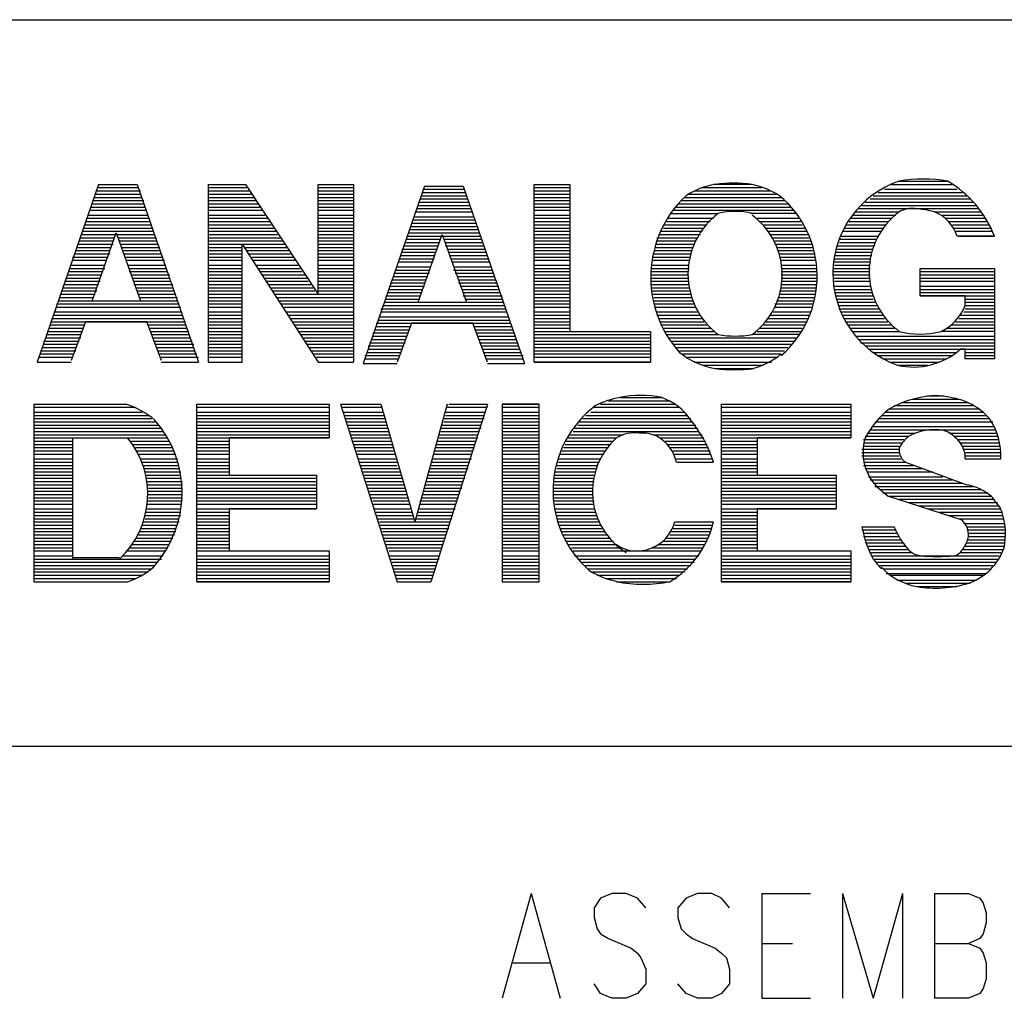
# Model space of a CAD drawing. Extents: x 11.9 to 28.1, y 10.8 to 21.2.
# Tile 12 of 17: x 25.931 to 26.541, y 11.443 to 12.049. Entities that reach past the tile are written whole.
import ezdxf

# ---------------------------------------------------------------- set-up
doc = ezdxf.new("R2010")
doc.units = 0
doc.header["$MEASUREMENT"] = 0
doc.layers.add('LAYNR1', color=2, linetype='Continuous')

msp = doc.modelspace()

# ---------------------------------------------------------------- linework, layer by layer
at = {"layer": 'LAYNR1'}
for points in [[(23.389, 12.049), (28.093, 12.049)], [(25.98, 11.947), (25.942, 11.837)], [(25.98, 11.947), (26.004, 11.947)], [(25.98, 11.945), (26.005, 11.945)], [(26.004, 11.947), (26.042, 11.837)], [(26.048, 11.947), (26.048, 11.837), (26.069, 11.837), (26.069, 11.91)], [(26.048, 11.947), (26.071, 11.947)], [(26.048, 11.945), (26.072, 11.945)], [(26.071, 11.947), (26.116, 11.879)], [(26.116, 11.947), (26.138, 11.947)], [(26.116, 11.879), (26.116, 11.947), (26.138, 11.947), (26.138, 11.837)], [(26.116, 11.945), (26.138, 11.945)], [(26.182, 11.946), (26.144, 11.836)], [(26.181, 11.944), (26.207, 11.944)], [(26.182, 11.946), (26.206, 11.946)], [(26.206, 11.946), (26.244, 11.836)], [(26.25, 11.947), (26.272, 11.947)], [(26.25, 11.945), (26.272, 11.945)], [(26.354, 11.945), (26.391, 11.945)], [(26.385, 11.947), (26.361, 11.947)], [(26.467, 11.944), (26.512, 11.944)], [(26.471, 11.947), (26.509, 11.947)], [(26.476, 11.949), (26.506, 11.949)], [(25.977, 11.939), (26.007, 11.939)], [(25.978, 11.941), (26.006, 11.941)], [(25.979, 11.943), (26.006, 11.943)], [(26.048, 11.943), (26.074, 11.943)], [(26.048, 11.941), (26.075, 11.941)], [(26.048, 11.939), (26.077, 11.939)], [(26.116, 11.943), (26.138, 11.943)], [(26.116, 11.941), (26.138, 11.941)], [(26.116, 11.939), (26.138, 11.939)], [(26.179, 11.938), (26.209, 11.938)], [(26.18, 11.94), (26.208, 11.94)], [(26.181, 11.942), (26.207, 11.942)], [(26.25, 11.943), (26.272, 11.943)], [(26.25, 11.941), (26.272, 11.941)], [(26.25, 11.939), (26.272, 11.939)], [(26.343, 11.939), (26.403, 11.939)], [(26.345, 11.941), (26.4, 11.941)], [(26.349, 11.943), (26.396, 11.943)], [(26.458, 11.938), (26.52, 11.938)], [(26.46, 11.94), (26.518, 11.94)], [(26.463, 11.942), (26.515, 11.942)], [(25.975, 11.933), (26.009, 11.933)], [(25.976, 11.935), (26.008, 11.935)], [(25.977, 11.937), (26.008, 11.937)], [(26.048, 11.937), (26.078, 11.937)], [(26.048, 11.935), (26.079, 11.935)], [(26.048, 11.933), (26.081, 11.933)], [(26.116, 11.937), (26.138, 11.937)], [(26.116, 11.935), (26.138, 11.935)], [(26.116, 11.933), (26.138, 11.933)], [(26.177, 11.932), (26.211, 11.932)], [(26.178, 11.934), (26.21, 11.934)], [(26.179, 11.936), (26.209, 11.936)], [(26.25, 11.937), (26.272, 11.937)], [(26.25, 11.935), (26.272, 11.935)], [(26.25, 11.933), (26.272, 11.933)], [(26.337, 11.933), (26.409, 11.933)], [(26.339, 11.935), (26.407, 11.935)], [(26.341, 11.937), (26.405, 11.937)], [(26.451, 11.932), (26.525, 11.932)], [(26.453, 11.934), (26.524, 11.934)], [(26.455, 11.936), (26.522, 11.936)], [(25.973, 11.926), (26.011, 11.926)], [(25.974, 11.928), (26.011, 11.928)], [(25.975, 11.931), (26.01, 11.931)], [(26.048, 11.931), (26.082, 11.931)], [(26.048, 11.928), (26.083, 11.928)], [(26.048, 11.926), (26.085, 11.926)], [(26.116, 11.931), (26.138, 11.931)], [(26.116, 11.928), (26.138, 11.928)], [(26.116, 11.926), (26.138, 11.926)], [(26.175, 11.925), (26.213, 11.925)], [(26.176, 11.93), (26.212, 11.93)], [(26.176, 11.927), (26.212, 11.927)], [(26.25, 11.931), (26.272, 11.931)], [(26.25, 11.928), (26.272, 11.928)], [(26.25, 11.926), (26.272, 11.926)], [(26.333, 11.926), (26.361, 11.926)], [(26.334, 11.929), (26.364, 11.929)], [(26.336, 11.931), (26.411, 11.931)], [(26.412, 11.929), (26.384, 11.929)], [(26.388, 11.926), (26.414, 11.926)], [(26.446, 11.926), (26.471, 11.926)], [(26.447, 11.928), (26.474, 11.928)], [(26.449, 11.93), (26.476, 11.93)], [(26.498, 11.93), (26.527, 11.93)], [(26.502, 11.928), (26.528, 11.928)], [(26.505, 11.926), (26.53, 11.926)], [(25.971, 11.92), (26.013, 11.92)], [(25.972, 11.924), (26.012, 11.924)], [(25.972, 11.922), (26.013, 11.922)], [(26.048, 11.924), (26.086, 11.924)], [(26.048, 11.922), (26.087, 11.922)], [(26.048, 11.92), (26.089, 11.92)], [(26.116, 11.924), (26.138, 11.924)], [(26.116, 11.922), (26.138, 11.922)], [(26.116, 11.92), (26.138, 11.92)], [(26.173, 11.921), (26.214, 11.921)], [(26.173, 11.919), (26.215, 11.919)], [(26.174, 11.923), (26.214, 11.923)], [(26.25, 11.924), (26.272, 11.924)], [(26.25, 11.922), (26.272, 11.922)], [(26.25, 11.92), (26.272, 11.92)], [(26.33, 11.922), (26.357, 11.922)], [(26.33, 11.92), (26.355, 11.92)], [(26.332, 11.924), (26.359, 11.924)], [(26.389, 11.924), (26.415, 11.924)], [(26.392, 11.922), (26.416, 11.922)], [(26.393, 11.92), (26.418, 11.92)], [(26.442, 11.92), (26.466, 11.92)], [(26.443, 11.922), (26.468, 11.922)], [(26.445, 11.924), (26.469, 11.924)], [(26.507, 11.924), (26.531, 11.924)], [(26.509, 11.922), (26.532, 11.922)], [(26.51, 11.92), (26.533, 11.92)], [(25.969, 11.914), (25.99, 11.914)], [(25.97, 11.918), (26.014, 11.918)], [(25.97, 11.916), (26.015, 11.916)], [(25.976, 11.875), (25.991, 11.917), (26.006, 11.875)], [(25.992, 11.914), (26.016, 11.914)], [(26.048, 11.918), (26.09, 11.918)], [(26.048, 11.916), (26.091, 11.916)], [(26.048, 11.914), (26.093, 11.914)], [(26.116, 11.918), (26.138, 11.918)], [(26.116, 11.916), (26.138, 11.916)], [(26.116, 11.914), (26.138, 11.914)], [(26.171, 11.915), (26.217, 11.915)], [(26.171, 11.913), (26.192, 11.913)], [(26.172, 11.917), (26.216, 11.917)], [(26.178, 11.874), (26.193, 11.916), (26.208, 11.874)], [(26.194, 11.913), (26.217, 11.913)], [(26.25, 11.918), (26.272, 11.918)], [(26.25, 11.916), (26.272, 11.916)], [(26.25, 11.914), (26.272, 11.914)], [(26.326, 11.914), (26.351, 11.914)], [(26.327, 11.916), (26.353, 11.916)], [(26.328, 11.918), (26.354, 11.918)], [(26.395, 11.918), (26.419, 11.918)], [(26.396, 11.916), (26.42, 11.916)], [(26.397, 11.914), (26.42, 11.914)], [(26.439, 11.913), (26.462, 11.913)], [(26.44, 11.915), (26.463, 11.915)], [(26.441, 11.918), (26.465, 11.918)], [(26.511, 11.918), (26.534, 11.918)], [(26.513, 11.915), (26.535, 11.915)], [(25.967, 11.91), (25.989, 11.91)], [(25.967, 11.908), (25.988, 11.908)], [(25.968, 11.912), (25.989, 11.912)], [(25.993, 11.912), (26.016, 11.912)], [(25.994, 11.91), (26.017, 11.91)], [(25.994, 11.908), (26.018, 11.908)], [(26.048, 11.912), (26.094, 11.912)], [(26.048, 11.91), (26.096, 11.91)], [(26.048, 11.908), (26.069, 11.908)], [(26.069, 11.91), (26.116, 11.837)], [(26.071, 11.908), (26.097, 11.908)], [(26.116, 11.912), (26.138, 11.912)], [(26.116, 11.91), (26.138, 11.91)], [(26.116, 11.908), (26.138, 11.908)], [(26.168, 11.907), (26.19, 11.907)], [(26.169, 11.909), (26.19, 11.909)], [(26.17, 11.911), (26.191, 11.911)], [(26.195, 11.911), (26.218, 11.911)], [(26.195, 11.909), (26.219, 11.909)], [(26.196, 11.907), (26.219, 11.907)], [(26.25, 11.912), (26.272, 11.912)], [(26.25, 11.91), (26.272, 11.91)], [(26.25, 11.908), (26.272, 11.908)], [(26.325, 11.91), (26.349, 11.91)], [(26.325, 11.908), (26.348, 11.908)], [(26.326, 11.912), (26.35, 11.912)], [(26.399, 11.912), (26.421, 11.912)], [(26.399, 11.91), (26.422, 11.91)], [(26.4, 11.908), (26.423, 11.908)], [(26.437, 11.907), (26.46, 11.907)], [(26.438, 11.909), (26.46, 11.909)], [(26.439, 11.911), (26.461, 11.911)], [(25.964, 11.902), (25.986, 11.902)], [(25.965, 11.904), (25.987, 11.904)], [(25.966, 11.906), (25.987, 11.906)], [(25.995, 11.906), (26.018, 11.906)], [(25.996, 11.904), (26.019, 11.904)], [(25.997, 11.902), (26.02, 11.902)], [(26.048, 11.906), (26.069, 11.906)], [(26.048, 11.904), (26.069, 11.904)], [(26.048, 11.902), (26.069, 11.902)], [(26.072, 11.906), (26.098, 11.906)], [(26.073, 11.904), (26.099, 11.904)], [(26.075, 11.902), (26.101, 11.902)], [(26.116, 11.906), (26.138, 11.906)], [(26.116, 11.904), (26.138, 11.904)], [(26.116, 11.902), (26.138, 11.902)], [(26.166, 11.901), (26.188, 11.901)], [(26.167, 11.903), (26.188, 11.903)], [(26.168, 11.905), (26.189, 11.905)], [(26.197, 11.905), (26.22, 11.905)], [(26.198, 11.903), (26.221, 11.903)], [(26.198, 11.901), (26.222, 11.901)], [(26.25, 11.906), (26.272, 11.906)], [(26.25, 11.904), (26.272, 11.904)], [(26.25, 11.902), (26.272, 11.902)], [(26.323, 11.902), (26.346, 11.902)], [(26.324, 11.906), (26.348, 11.906)], [(26.324, 11.904), (26.347, 11.904)], [(26.401, 11.906), (26.423, 11.906)], [(26.402, 11.904), (26.424, 11.904)], [(26.402, 11.902), (26.424, 11.902)], [(26.436, 11.903), (26.459, 11.903)], [(26.436, 11.901), (26.458, 11.901)], [(26.437, 11.905), (26.459, 11.905)], [(25.962, 11.895), (25.984, 11.895)], [(25.963, 11.897), (25.984, 11.897)], [(25.964, 11.9), (25.985, 11.9)], [(25.997, 11.9), (26.021, 11.9)], [(25.998, 11.897), (26.021, 11.897)], [(25.999, 11.895), (26.022, 11.895)], [(26.048, 11.9), (26.069, 11.9)], [(26.048, 11.897), (26.069, 11.897)], [(26.048, 11.895), (26.069, 11.895)], [(26.076, 11.9), (26.102, 11.9)], [(26.077, 11.897), (26.104, 11.897)], [(26.079, 11.895), (26.105, 11.895)], [(26.116, 11.9), (26.138, 11.9)], [(26.116, 11.897), (26.138, 11.897)], [(26.116, 11.895), (26.138, 11.895)], [(26.165, 11.896), (26.186, 11.896)], [(26.166, 11.899), (26.187, 11.899)], [(26.199, 11.899), (26.222, 11.899)], [(26.2, 11.896), (26.223, 11.896)], [(26.25, 11.9), (26.272, 11.9)], [(26.25, 11.897), (26.272, 11.897)], [(26.25, 11.895), (26.272, 11.895)], [(26.323, 11.9), (26.346, 11.9)], [(26.323, 11.897), (26.346, 11.897)], [(26.323, 11.895), (26.346, 11.895)], [(26.403, 11.9), (26.424, 11.9)], [(26.403, 11.897), (26.424, 11.897)], [(26.403, 11.895), (26.425, 11.895)], [(26.435, 11.895), (26.458, 11.895)], [(26.436, 11.899), (26.458, 11.899)], [(26.436, 11.897), (26.458, 11.897)], [(26.489, 11.895), (26.535, 11.895)], [(25.96, 11.889), (25.981, 11.889)], [(25.961, 11.891), (25.982, 11.891)], [(25.962, 11.893), (25.983, 11.893)], [(25.999, 11.893), (26.023, 11.893)], [(26, 11.891), (26.024, 11.891)], [(26.001, 11.889), (26.024, 11.889)], [(26.048, 11.893), (26.069, 11.893)], [(26.048, 11.891), (26.069, 11.891)], [(26.048, 11.889), (26.069, 11.889)], [(26.08, 11.893), (26.106, 11.893)], [(26.081, 11.891), (26.108, 11.891)], [(26.083, 11.889), (26.109, 11.889)], [(26.116, 11.893), (26.138, 11.893)], [(26.116, 11.891), (26.138, 11.891)], [(26.116, 11.889), (26.138, 11.889)], [(26.163, 11.892), (26.185, 11.892)], [(26.163, 11.89), (26.184, 11.89)], [(26.164, 11.894), (26.185, 11.894)], [(26.2, 11.894), (26.224, 11.894)], [(26.201, 11.892), (26.225, 11.892)], [(26.202, 11.89), (26.225, 11.89)], [(26.25, 11.893), (26.272, 11.893)], [(26.25, 11.891), (26.272, 11.891)], [(26.25, 11.889), (26.272, 11.889)], [(26.322, 11.893), (26.345, 11.893)], [(26.322, 11.891), (26.345, 11.891)], [(26.322, 11.889), (26.345, 11.889)], [(26.403, 11.893), (26.425, 11.893)], [(26.403, 11.891), (26.425, 11.891)], [(26.403, 11.889), (26.425, 11.889)], [(26.435, 11.893), (26.457, 11.893)], [(26.435, 11.891), (26.458, 11.891)], [(26.435, 11.889), (26.458, 11.889)], [(26.489, 11.893), (26.535, 11.893)], [(26.489, 11.891), (26.535, 11.891)], [(26.489, 11.889), (26.535, 11.889)], [(25.958, 11.883), (25.979, 11.883)], [(25.959, 11.887), (25.981, 11.887)], [(25.959, 11.885), (25.98, 11.885)], [(26.002, 11.887), (26.025, 11.887)], [(26.002, 11.885), (26.026, 11.885)], [(26.003, 11.883), (26.026, 11.883)], [(26.048, 11.887), (26.069, 11.887)], [(26.048, 11.885), (26.069, 11.885)], [(26.048, 11.883), (26.069, 11.883)], [(26.084, 11.887), (26.11, 11.887)], [(26.085, 11.885), (26.112, 11.885)], [(26.087, 11.883), (26.113, 11.883)], [(26.116, 11.887), (26.138, 11.887)], [(26.116, 11.885), (26.138, 11.885)], [(26.116, 11.883), (26.138, 11.883)], [(26.16, 11.884), (26.182, 11.884)], [(26.161, 11.886), (26.182, 11.886)], [(26.162, 11.888), (26.183, 11.888)], [(26.203, 11.888), (26.226, 11.888)], [(26.203, 11.886), (26.227, 11.886)], [(26.204, 11.884), (26.228, 11.884)], [(26.25, 11.887), (26.272, 11.887)], [(26.25, 11.885), (26.272, 11.885)], [(26.25, 11.883), (26.272, 11.883)], [(26.322, 11.887), (26.346, 11.887)], [(26.322, 11.885), (26.346, 11.885)], [(26.323, 11.883), (26.346, 11.883)], [(26.403, 11.887), (26.425, 11.887)], [(26.403, 11.885), (26.425, 11.885)], [(26.403, 11.883), (26.425, 11.883)], [(26.436, 11.887), (26.458, 11.887)], [(26.436, 11.884), (26.458, 11.884)], [(26.489, 11.887), (26.535, 11.887)], [(26.489, 11.884), (26.535, 11.884)], [(25.956, 11.877), (25.977, 11.877)], [(25.957, 11.881), (25.979, 11.881)], [(25.957, 11.879), (25.978, 11.879)], [(26.004, 11.881), (26.027, 11.881)], [(26.005, 11.879), (26.028, 11.879)], [(26.005, 11.877), (26.029, 11.877)], [(26.048, 11.881), (26.069, 11.881)], [(26.048, 11.879), (26.069, 11.879)], [(26.048, 11.877), (26.069, 11.877)], [(26.088, 11.881), (26.114, 11.881)], [(26.089, 11.879), (26.138, 11.879)], [(26.091, 11.877), (26.138, 11.877)], [(26.116, 11.881), (26.138, 11.881)], [(26.158, 11.878), (26.179, 11.878)], [(26.159, 11.88), (26.18, 11.88)], [(26.16, 11.882), (26.181, 11.882)], [(26.205, 11.882), (26.228, 11.882)], [(26.206, 11.88), (26.229, 11.88)], [(26.206, 11.878), (26.23, 11.878)], [(26.25, 11.881), (26.272, 11.881)], [(26.25, 11.879), (26.272, 11.879)], [(26.25, 11.877), (26.272, 11.877)], [(26.323, 11.881), (26.346, 11.881)], [(26.323, 11.879), (26.347, 11.879)], [(26.324, 11.877), (26.348, 11.877)], [(26.401, 11.877), (26.424, 11.877)], [(26.402, 11.881), (26.424, 11.881)], [(26.402, 11.879), (26.424, 11.879)], [(26.436, 11.882), (26.459, 11.882)], [(26.436, 11.88), (26.459, 11.88)], [(26.437, 11.878), (26.46, 11.878)], [(26.489, 11.882), (26.535, 11.882)], [(26.489, 11.88), (26.535, 11.88)], [(26.489, 11.878), (26.535, 11.878)], [(25.954, 11.873), (26.03, 11.873)], [(25.954, 11.871), (26.031, 11.871)], [(25.955, 11.875), (26.029, 11.875)], [(25.976, 11.875), (26.006, 11.875)], [(26.048, 11.875), (26.069, 11.875)], [(26.048, 11.873), (26.069, 11.873)], [(26.048, 11.871), (26.069, 11.871)], [(26.092, 11.875), (26.138, 11.875)], [(26.093, 11.873), (26.138, 11.873)], [(26.095, 11.871), (26.138, 11.871)], [(26.156, 11.872), (26.232, 11.872)], [(26.157, 11.874), (26.231, 11.874)], [(26.158, 11.876), (26.179, 11.876)], [(26.178, 11.874), (26.208, 11.874)], [(26.207, 11.876), (26.23, 11.876)], [(26.25, 11.875), (26.272, 11.875)], [(26.25, 11.873), (26.272, 11.873)], [(26.25, 11.871), (26.272, 11.871)], [(26.324, 11.875), (26.348, 11.875)], [(26.324, 11.873), (26.349, 11.873)], [(26.325, 11.871), (26.35, 11.871)], [(26.399, 11.873), (26.423, 11.873)], [(26.399, 11.871), (26.422, 11.871)], [(26.4, 11.875), (26.423, 11.875)], [(26.437, 11.876), (26.46, 11.876)], [(26.438, 11.874), (26.461, 11.874)], [(26.439, 11.872), (26.462, 11.872)], [(26.517, 11.876), (26.535, 11.876)], [(26.517, 11.874), (26.535, 11.874)], [(26.517, 11.872), (26.535, 11.872)], [(25.951, 11.864), (26.033, 11.864)], [(25.952, 11.866), (26.032, 11.866)], [(25.953, 11.868), (26.031, 11.868)], [(26.048, 11.868), (26.069, 11.868)], [(26.048, 11.866), (26.069, 11.866)], [(26.048, 11.864), (26.069, 11.864)], [(26.096, 11.868), (26.138, 11.868)], [(26.097, 11.866), (26.138, 11.866)], [(26.099, 11.864), (26.138, 11.864)], [(26.154, 11.865), (26.234, 11.865)], [(26.155, 11.87), (26.232, 11.87)], [(26.155, 11.868), (26.233, 11.868)], [(26.25, 11.868), (26.272, 11.868)], [(26.25, 11.866), (26.272, 11.866)], [(26.25, 11.864), (26.272, 11.864)], [(26.326, 11.868), (26.351, 11.868)], [(26.326, 11.866), (26.353, 11.866)], [(26.327, 11.864), (26.354, 11.864)], [(26.395, 11.864), (26.42, 11.864)], [(26.396, 11.866), (26.42, 11.866)], [(26.398, 11.868), (26.421, 11.868)], [(26.439, 11.87), (26.463, 11.87)], [(26.44, 11.868), (26.465, 11.868)], [(26.441, 11.866), (26.466, 11.866)], [(26.442, 11.864), (26.467, 11.864)], [(26.513, 11.864), (26.535, 11.864)], [(26.514, 11.866), (26.535, 11.866)], [(26.516, 11.868), (26.535, 11.868)], [(26.517, 11.87), (26.535, 11.87)], [(25.949, 11.858), (25.971, 11.858)], [(25.95, 11.86), (25.971, 11.86)], [(25.951, 11.862), (26.034, 11.862)], [(26.019, 11.838), (26.01, 11.862), (25.972, 11.862), (25.963, 11.838)], [(26.011, 11.86), (26.034, 11.86)], [(26.012, 11.858), (26.035, 11.858)], [(26.048, 11.862), (26.069, 11.862)], [(26.048, 11.86), (26.069, 11.86)], [(26.048, 11.858), (26.069, 11.858)], [(26.1, 11.862), (26.138, 11.862)], [(26.101, 11.86), (26.138, 11.86)], [(26.103, 11.858), (26.138, 11.858)], [(26.152, 11.861), (26.235, 11.861)], [(26.152, 11.859), (26.173, 11.859)], [(26.153, 11.863), (26.235, 11.863)], [(26.221, 11.837), (26.212, 11.861), (26.174, 11.861), (26.165, 11.837)], [(26.213, 11.859), (26.236, 11.859)], [(26.25, 11.862), (26.272, 11.862)], [(26.25, 11.86), (26.272, 11.86)], [(26.25, 11.858), (26.272, 11.858)], [(26.328, 11.862), (26.355, 11.862)], [(26.329, 11.86), (26.357, 11.86)], [(26.33, 11.858), (26.359, 11.858)], [(26.39, 11.858), (26.416, 11.858)], [(26.392, 11.86), (26.418, 11.86)], [(26.393, 11.862), (26.419, 11.862)], [(26.443, 11.862), (26.469, 11.862)], [(26.444, 11.86), (26.471, 11.86)], [(26.446, 11.858), (26.473, 11.858)], [(26.506, 11.858), (26.535, 11.858)], [(26.508, 11.86), (26.535, 11.86)], [(26.511, 11.862), (26.535, 11.862)], [(25.947, 11.852), (25.969, 11.852)], [(25.948, 11.854), (25.969, 11.854)], [(25.949, 11.856), (25.97, 11.856)], [(26.012, 11.856), (26.036, 11.856)], [(26.013, 11.854), (26.036, 11.854)], [(26.014, 11.852), (26.037, 11.852)], [(26.048, 11.856), (26.069, 11.856)], [(26.048, 11.854), (26.069, 11.854)], [(26.048, 11.852), (26.069, 11.852)], [(26.104, 11.856), (26.138, 11.856)], [(26.105, 11.854), (26.138, 11.854)], [(26.107, 11.852), (26.138, 11.852)], [(26.15, 11.855), (26.172, 11.855)], [(26.15, 11.853), (26.171, 11.853)], [(26.151, 11.857), (26.172, 11.857)], [(26.213, 11.857), (26.237, 11.857)], [(26.214, 11.855), (26.238, 11.855)], [(26.215, 11.853), (26.238, 11.853)], [(26.25, 11.856), (26.322, 11.856)], [(26.25, 11.854), (26.322, 11.854)], [(26.25, 11.852), (26.322, 11.852)], [(26.331, 11.856), (26.361, 11.856)], [(26.332, 11.854), (26.364, 11.854)], [(26.333, 11.852), (26.412, 11.852)], [(26.414, 11.854), (26.385, 11.854)], [(26.388, 11.856), (26.415, 11.856)], [(26.447, 11.856), (26.476, 11.856)], [(26.449, 11.853), (26.535, 11.853)], [(26.535, 11.856), (26.502, 11.856)], [(25.945, 11.846), (25.966, 11.846)], [(25.946, 11.85), (25.968, 11.85)], [(25.946, 11.848), (25.967, 11.848)], [(26.014, 11.85), (26.038, 11.85)], [(26.015, 11.848), (26.039, 11.848)], [(26.016, 11.846), (26.039, 11.846)], [(26.048, 11.85), (26.069, 11.85)], [(26.048, 11.848), (26.069, 11.848)], [(26.048, 11.846), (26.069, 11.846)], [(26.108, 11.85), (26.138, 11.85)], [(26.109, 11.848), (26.138, 11.848)], [(26.111, 11.846), (26.138, 11.846)], [(26.147, 11.847), (26.169, 11.847)], [(26.148, 11.849), (26.17, 11.849)], [(26.149, 11.851), (26.17, 11.851)], [(26.216, 11.851), (26.239, 11.851)], [(26.216, 11.849), (26.24, 11.849)], [(26.217, 11.847), (26.24, 11.847)], [(26.25, 11.85), (26.322, 11.85)], [(26.25, 11.848), (26.322, 11.848)], [(26.25, 11.846), (26.322, 11.846)], [(26.335, 11.85), (26.411, 11.85)], [(26.336, 11.848), (26.409, 11.848)], [(26.338, 11.846), (26.407, 11.846)], [(26.451, 11.851), (26.535, 11.851)], [(26.452, 11.849), (26.535, 11.849)], [(26.455, 11.847), (26.535, 11.847)], [(25.943, 11.84), (25.964, 11.84)], [(25.944, 11.844), (25.966, 11.844)], [(25.944, 11.842), (25.965, 11.842)], [(26.017, 11.844), (26.04, 11.844)], [(26.018, 11.842), (26.041, 11.842)], [(26.018, 11.84), (26.042, 11.84)], [(26.048, 11.844), (26.069, 11.844)], [(26.048, 11.842), (26.069, 11.842)], [(26.048, 11.84), (26.069, 11.84)], [(26.112, 11.844), (26.138, 11.844)], [(26.113, 11.842), (26.138, 11.842)], [(26.115, 11.84), (26.138, 11.84)], [(26.145, 11.841), (26.167, 11.841)], [(26.146, 11.843), (26.167, 11.843)], [(26.147, 11.845), (26.168, 11.845)], [(26.218, 11.845), (26.241, 11.845)], [(26.219, 11.843), (26.242, 11.843)], [(26.219, 11.841), (26.243, 11.841)], [(26.25, 11.844), (26.322, 11.844)], [(26.25, 11.842), (26.322, 11.842)], [(26.25, 11.84), (26.322, 11.84)], [(26.34, 11.844), (26.405, 11.844)], [(26.342, 11.842), (26.403, 11.842)], [(26.345, 11.84), (26.4, 11.84)], [(26.457, 11.845), (26.535, 11.845)], [(26.46, 11.843), (26.512, 11.843)], [(26.463, 11.841), (26.509, 11.841)], [(26.517, 11.843), (26.535, 11.843)], [(26.517, 11.841), (26.535, 11.841)], [(25.942, 11.837), (25.963, 11.837)], [(26.019, 11.837), (26.042, 11.837)], [(26.048, 11.837), (26.069, 11.837)], [(26.116, 11.837), (26.138, 11.837)], [(26.144, 11.836), (26.165, 11.836)], [(26.145, 11.839), (26.166, 11.839)], [(26.22, 11.839), (26.243, 11.839)], [(26.221, 11.836), (26.244, 11.836)], [(26.25, 11.837), (26.322, 11.837)], [(26.349, 11.837), (26.397, 11.837)], [(26.354, 11.835), (26.392, 11.835)], [(26.466, 11.839), (26.505, 11.839)], [(26.47, 11.837), (26.501, 11.837)], [(26.475, 11.835), (26.494, 11.835)], [(26.362, 11.833), (26.385, 11.833)], [(26.493, 11.816), (26.504, 11.816)], [(25.94, 11.811), (25.997, 11.811)], [(25.94, 11.811), (25.94, 11.701)], [(26.041, 11.811), (26.123, 11.811)], [(26.041, 11.811), (26.123, 11.811), (26.123, 11.79), (26.061, 11.79), (26.061, 11.767), (26.115, 11.767), (26.115, 11.746)], [(26.061, 11.746), (26.061, 11.72), (26.123, 11.72), (26.123, 11.701), (26.041, 11.701), (26.041, 11.811)], [(26.13, 11.811), (26.155, 11.811)], [(26.13, 11.811), (26.165, 11.701)], [(26.155, 11.811), (26.176, 11.738)], [(26.196, 11.811), (26.176, 11.738)], [(26.221, 11.811), (26.186, 11.701)], [(26.197, 11.811), (26.221, 11.811)], [(26.23, 11.811), (26.253, 11.811)], [(26.291, 11.811), (26.337, 11.811)], [(26.296, 11.813), (26.334, 11.813)], [(26.303, 11.815), (26.329, 11.815)], [(26.366, 11.811), (26.446, 11.811)], [(26.366, 11.811), (26.446, 11.811), (26.446, 11.79), (26.388, 11.79), (26.388, 11.767), (26.437, 11.767), (26.437, 11.746)], [(26.388, 11.746), (26.388, 11.72), (26.446, 11.72), (26.446, 11.701), (26.366, 11.701), (26.366, 11.811)], [(26.473, 11.81), (26.522, 11.81)], [(26.478, 11.812), (26.519, 11.812)], [(26.484, 11.814), (26.513, 11.814)], [(25.94, 11.809), (26.003, 11.809)], [(25.94, 11.806), (26.007, 11.806)], [(25.94, 11.804), (26.011, 11.804)], [(26.041, 11.809), (26.123, 11.809)], [(26.041, 11.806), (26.123, 11.806)], [(26.041, 11.804), (26.123, 11.804)], [(26.131, 11.809), (26.156, 11.809)], [(26.132, 11.806), (26.156, 11.806)], [(26.132, 11.804), (26.157, 11.804)], [(26.195, 11.806), (26.22, 11.806)], [(26.195, 11.804), (26.219, 11.804)], [(26.196, 11.809), (26.221, 11.809)], [(26.23, 11.809), (26.253, 11.809)], [(26.23, 11.806), (26.253, 11.806)], [(26.23, 11.804), (26.253, 11.804)], [(26.282, 11.804), (26.345, 11.804)], [(26.285, 11.806), (26.343, 11.806)], [(26.287, 11.809), (26.34, 11.809)], [(26.366, 11.809), (26.446, 11.809)], [(26.366, 11.806), (26.446, 11.806)], [(26.366, 11.804), (26.446, 11.804)], [(26.465, 11.804), (26.53, 11.804)], [(26.467, 11.806), (26.528, 11.806)], [(26.47, 11.808), (26.526, 11.808)], [(25.94, 11.802), (26.013, 11.802)], [(25.94, 11.8), (26.016, 11.8)], [(25.94, 11.798), (26.017, 11.798)], [(26.041, 11.802), (26.123, 11.802)], [(26.041, 11.8), (26.123, 11.8)], [(26.041, 11.798), (26.123, 11.798)], [(26.133, 11.802), (26.157, 11.802)], [(26.134, 11.8), (26.158, 11.8)], [(26.134, 11.798), (26.159, 11.798)], [(26.193, 11.798), (26.217, 11.798)], [(26.194, 11.802), (26.219, 11.802)], [(26.194, 11.8), (26.218, 11.8)], [(26.23, 11.802), (26.253, 11.802)], [(26.23, 11.8), (26.253, 11.8)], [(26.23, 11.798), (26.253, 11.798)], [(26.277, 11.798), (26.35, 11.798)], [(26.278, 11.8), (26.348, 11.8)], [(26.28, 11.802), (26.347, 11.802)], [(26.366, 11.802), (26.446, 11.802)], [(26.366, 11.8), (26.446, 11.8)], [(26.366, 11.798), (26.446, 11.798)], [(26.459, 11.797), (26.535, 11.797)], [(26.461, 11.8), (26.534, 11.8)], [(26.463, 11.802), (26.532, 11.802)], [(25.94, 11.796), (26.019, 11.796)], [(25.94, 11.794), (26.02, 11.794)], [(25.94, 11.792), (26.022, 11.792)], [(26.041, 11.796), (26.123, 11.796)], [(26.041, 11.794), (26.123, 11.794)], [(26.041, 11.792), (26.123, 11.792)], [(26.135, 11.796), (26.159, 11.796)], [(26.136, 11.794), (26.16, 11.794)], [(26.136, 11.792), (26.16, 11.792)], [(26.191, 11.792), (26.215, 11.792)], [(26.192, 11.796), (26.217, 11.796)], [(26.192, 11.794), (26.216, 11.794)], [(26.23, 11.796), (26.253, 11.796)], [(26.23, 11.794), (26.253, 11.794)], [(26.23, 11.792), (26.253, 11.792)], [(26.272, 11.792), (26.305, 11.792)], [(26.274, 11.794), (26.317, 11.794)], [(26.275, 11.796), (26.319, 11.796)], [(26.316, 11.794), (26.352, 11.794)], [(26.319, 11.796), (26.351, 11.796)], [(26.324, 11.792), (26.354, 11.792)], [(26.366, 11.796), (26.446, 11.796)], [(26.366, 11.794), (26.446, 11.794)], [(26.366, 11.792), (26.446, 11.792)], [(26.455, 11.791), (26.482, 11.791)], [(26.457, 11.793), (26.486, 11.793)], [(26.458, 11.795), (26.536, 11.795)], [(26.507, 11.793), (26.536, 11.793)], [(26.51, 11.791), (26.537, 11.791)], [(25.94, 11.79), (26.023, 11.79)], [(25.94, 11.788), (25.964, 11.788)], [(25.94, 11.786), (25.964, 11.786)], [(25.964, 11.79), (25.964, 11.715)], [(25.964, 11.79), (25.998, 11.79)], [(26, 11.788), (26.024, 11.788)], [(26.001, 11.786), (26.025, 11.786)], [(26.041, 11.79), (26.123, 11.79)], [(26.041, 11.788), (26.061, 11.788)], [(26.041, 11.786), (26.061, 11.786)], [(26.137, 11.79), (26.161, 11.79)], [(26.138, 11.788), (26.162, 11.788)], [(26.138, 11.786), (26.162, 11.786)], [(26.189, 11.786), (26.213, 11.786)], [(26.19, 11.788), (26.214, 11.788)], [(26.191, 11.79), (26.215, 11.79)], [(26.23, 11.79), (26.253, 11.79)], [(26.23, 11.788), (26.253, 11.788)], [(26.23, 11.786), (26.253, 11.786)], [(26.269, 11.786), (26.297, 11.786)], [(26.27, 11.788), (26.299, 11.788)], [(26.271, 11.79), (26.301, 11.79)], [(26.328, 11.79), (26.355, 11.79)], [(26.331, 11.788), (26.356, 11.788)], [(26.333, 11.786), (26.357, 11.786)], [(26.366, 11.79), (26.446, 11.79)], [(26.366, 11.788), (26.388, 11.788)], [(26.366, 11.786), (26.388, 11.786)], [(26.454, 11.789), (26.479, 11.789)], [(26.454, 11.787), (26.478, 11.787)], [(26.454, 11.785), (26.476, 11.785)], [(26.512, 11.789), (26.538, 11.789)], [(26.514, 11.787), (26.538, 11.787)], [(26.515, 11.785), (26.538, 11.785)], [(25.94, 11.784), (25.964, 11.784)], [(25.94, 11.782), (25.964, 11.782)], [(25.94, 11.78), (25.964, 11.78)], [(26.003, 11.784), (26.026, 11.784)], [(26.004, 11.782), (26.027, 11.782)], [(26.005, 11.78), (26.028, 11.78)], [(26.041, 11.784), (26.061, 11.784)], [(26.041, 11.782), (26.061, 11.782)], [(26.041, 11.78), (26.061, 11.78)], [(26.139, 11.784), (26.163, 11.784)], [(26.14, 11.782), (26.163, 11.782)], [(26.14, 11.78), (26.164, 11.78)], [(26.188, 11.782), (26.212, 11.782)], [(26.188, 11.78), (26.211, 11.78)], [(26.189, 11.784), (26.213, 11.784)], [(26.23, 11.784), (26.253, 11.784)], [(26.23, 11.782), (26.253, 11.782)], [(26.23, 11.78), (26.253, 11.78)], [(26.266, 11.78), (26.293, 11.78)], [(26.267, 11.782), (26.294, 11.782)], [(26.268, 11.784), (26.296, 11.784)], [(26.334, 11.784), (26.358, 11.784)], [(26.336, 11.782), (26.359, 11.782)], [(26.337, 11.78), (26.359, 11.78)], [(26.366, 11.784), (26.388, 11.784)], [(26.366, 11.782), (26.388, 11.782)], [(26.366, 11.78), (26.388, 11.78)], [(26.453, 11.783), (26.476, 11.783)], [(26.453, 11.781), (26.476, 11.781)], [(26.453, 11.779), (26.476, 11.779)], [(26.516, 11.783), (26.539, 11.783)], [(26.517, 11.781), (26.539, 11.781)], [(26.517, 11.779), (26.539, 11.779)], [(25.94, 11.777), (25.964, 11.777)], [(25.94, 11.775), (25.964, 11.775)], [(25.94, 11.773), (25.964, 11.773)], [(26.006, 11.777), (26.029, 11.777)], [(26.007, 11.775), (26.029, 11.775)], [(26.008, 11.773), (26.03, 11.773)], [(26.041, 11.777), (26.061, 11.777)], [(26.041, 11.775), (26.061, 11.775)], [(26.041, 11.773), (26.061, 11.773)], [(26.141, 11.777), (26.165, 11.777)], [(26.142, 11.775), (26.165, 11.775)], [(26.142, 11.773), (26.165, 11.773)], [(26.186, 11.775), (26.21, 11.775)], [(26.186, 11.773), (26.209, 11.773)], [(26.187, 11.777), (26.211, 11.777)], [(26.23, 11.777), (26.253, 11.777)], [(26.23, 11.775), (26.253, 11.775)], [(26.23, 11.773), (26.253, 11.773)], [(26.264, 11.773), (26.289, 11.773)], [(26.265, 11.777), (26.291, 11.777)], [(26.265, 11.775), (26.29, 11.775)], [(26.338, 11.777), (26.36, 11.777)], [(26.338, 11.775), (26.361, 11.775)], [(26.366, 11.777), (26.388, 11.777)], [(26.366, 11.775), (26.388, 11.775)], [(26.366, 11.773), (26.388, 11.773)], [(26.454, 11.777), (26.477, 11.777)], [(26.454, 11.775), (26.48, 11.775)], [(26.454, 11.773), (26.485, 11.773)], [(26.48, 11.775), (26.518, 11.761)], [(26.517, 11.777), (26.539, 11.777)], [(25.94, 11.771), (25.964, 11.771)], [(25.94, 11.769), (25.964, 11.769)], [(25.94, 11.767), (25.964, 11.767)], [(26.008, 11.771), (26.03, 11.771)], [(26.009, 11.769), (26.031, 11.769)], [(26.009, 11.767), (26.031, 11.767)], [(26.041, 11.771), (26.061, 11.771)], [(26.041, 11.769), (26.061, 11.769)], [(26.041, 11.767), (26.115, 11.767)], [(26.143, 11.771), (26.166, 11.771)], [(26.144, 11.769), (26.167, 11.769)], [(26.144, 11.767), (26.168, 11.767)], [(26.184, 11.767), (26.207, 11.767)], [(26.185, 11.771), (26.209, 11.771)], [(26.185, 11.769), (26.208, 11.769)], [(26.23, 11.771), (26.253, 11.771)], [(26.23, 11.769), (26.253, 11.769)], [(26.23, 11.767), (26.253, 11.767)], [(26.263, 11.769), (26.288, 11.769)], [(26.263, 11.767), (26.287, 11.767)], [(26.264, 11.771), (26.289, 11.771)], [(26.366, 11.771), (26.388, 11.771)], [(26.366, 11.769), (26.388, 11.769)], [(26.366, 11.767), (26.437, 11.767)], [(26.455, 11.771), (26.491, 11.771)], [(26.456, 11.769), (26.497, 11.769)], [(25.94, 11.765), (25.964, 11.765)], [(25.94, 11.763), (25.964, 11.763)], [(25.94, 11.761), (25.964, 11.761)], [(26.01, 11.765), (26.031, 11.765)], [(26.01, 11.763), (26.032, 11.763)], [(26.01, 11.761), (26.032, 11.761)], [(26.041, 11.765), (26.115, 11.765)], [(26.041, 11.763), (26.115, 11.763)], [(26.041, 11.761), (26.115, 11.761)], [(26.145, 11.765), (26.168, 11.765)], [(26.146, 11.763), (26.169, 11.763)], [(26.146, 11.761), (26.169, 11.761)], [(26.182, 11.761), (26.205, 11.761)], [(26.183, 11.763), (26.206, 11.763)], [(26.184, 11.765), (26.207, 11.765)], [(26.23, 11.765), (26.253, 11.765)], [(26.23, 11.763), (26.253, 11.763)], [(26.23, 11.761), (26.253, 11.761)], [(26.262, 11.765), (26.287, 11.765)], [(26.262, 11.763), (26.287, 11.763)], [(26.262, 11.761), (26.286, 11.761)], [(26.366, 11.765), (26.437, 11.765)], [(26.366, 11.763), (26.437, 11.763)], [(26.366, 11.761), (26.437, 11.761)], [(26.457, 11.766), (26.503, 11.766)], [(26.458, 11.764), (26.509, 11.764)], [(26.46, 11.762), (26.515, 11.762)], [(25.94, 11.759), (25.964, 11.759)], [(25.94, 11.757), (25.964, 11.757)], [(25.94, 11.755), (25.964, 11.755)], [(26.011, 11.759), (26.032, 11.759)], [(26.011, 11.757), (26.032, 11.757)], [(26.011, 11.755), (26.032, 11.755)], [(26.041, 11.759), (26.115, 11.759)], [(26.041, 11.757), (26.115, 11.757)], [(26.041, 11.755), (26.115, 11.755)], [(26.147, 11.759), (26.17, 11.759)], [(26.148, 11.757), (26.17, 11.757)], [(26.148, 11.755), (26.171, 11.755)], [(26.181, 11.757), (26.204, 11.757)], [(26.181, 11.755), (26.203, 11.755)], [(26.182, 11.759), (26.205, 11.759)], [(26.23, 11.759), (26.253, 11.759)], [(26.23, 11.757), (26.253, 11.757)], [(26.23, 11.755), (26.253, 11.755)], [(26.262, 11.759), (26.286, 11.759)], [(26.262, 11.757), (26.286, 11.757)], [(26.262, 11.755), (26.286, 11.755)], [(26.366, 11.759), (26.437, 11.759)], [(26.366, 11.757), (26.437, 11.757)], [(26.366, 11.755), (26.437, 11.755)], [(26.461, 11.76), (26.522, 11.76)], [(26.464, 11.758), (26.527, 11.758)], [(26.466, 11.756), (26.531, 11.756)], [(25.94, 11.753), (25.964, 11.753)], [(25.94, 11.751), (25.964, 11.751)], [(25.94, 11.749), (25.964, 11.749)], [(26.01, 11.751), (26.032, 11.751)], [(26.01, 11.749), (26.031, 11.749)], [(26.011, 11.753), (26.032, 11.753)], [(26.041, 11.753), (26.115, 11.753)], [(26.041, 11.751), (26.115, 11.751)], [(26.041, 11.749), (26.115, 11.749)], [(26.149, 11.753), (26.172, 11.753)], [(26.15, 11.751), (26.172, 11.751)], [(26.15, 11.749), (26.173, 11.749)], [(26.179, 11.751), (26.202, 11.751)], [(26.179, 11.749), (26.201, 11.749)], [(26.18, 11.753), (26.203, 11.753)], [(26.23, 11.753), (26.253, 11.753)], [(26.23, 11.751), (26.253, 11.751)], [(26.23, 11.749), (26.253, 11.749)], [(26.262, 11.753), (26.286, 11.753)], [(26.262, 11.751), (26.287, 11.751)], [(26.263, 11.749), (26.287, 11.749)], [(26.366, 11.753), (26.437, 11.753)], [(26.366, 11.751), (26.437, 11.751)], [(26.366, 11.749), (26.437, 11.749)], [(26.469, 11.754), (26.533, 11.754)], [(26.476, 11.752), (26.535, 11.752)], [(26.482, 11.75), (26.537, 11.75)], [(25.94, 11.746), (25.964, 11.746)], [(25.94, 11.744), (25.964, 11.744)], [(25.94, 11.742), (25.964, 11.742)], [(26.009, 11.744), (26.031, 11.744)], [(26.009, 11.742), (26.031, 11.742)], [(26.01, 11.746), (26.031, 11.746)], [(26.041, 11.746), (26.115, 11.746)], [(26.041, 11.744), (26.061, 11.744)], [(26.041, 11.742), (26.061, 11.742)], [(26.115, 11.746), (26.061, 11.746)], [(26.151, 11.746), (26.173, 11.746)], [(26.152, 11.744), (26.174, 11.744)], [(26.152, 11.742), (26.175, 11.742)], [(26.177, 11.742), (26.199, 11.742)], [(26.178, 11.746), (26.201, 11.746)], [(26.178, 11.744), (26.2, 11.744)], [(26.23, 11.746), (26.253, 11.746)], [(26.23, 11.744), (26.253, 11.744)], [(26.23, 11.742), (26.253, 11.742)], [(26.263, 11.746), (26.287, 11.746)], [(26.263, 11.744), (26.288, 11.744)], [(26.264, 11.742), (26.289, 11.742)], [(26.366, 11.746), (26.437, 11.746)], [(26.366, 11.744), (26.388, 11.744)], [(26.366, 11.742), (26.388, 11.742)], [(26.437, 11.746), (26.388, 11.746)], [(26.488, 11.748), (26.538, 11.748)], [(26.494, 11.746), (26.539, 11.746)], [(26.501, 11.744), (26.54, 11.744)], [(26.507, 11.742), (26.54, 11.742)], [(25.94, 11.74), (25.964, 11.74)], [(25.94, 11.738), (25.964, 11.738)], [(25.94, 11.736), (25.964, 11.736)], [(26.007, 11.736), (26.029, 11.736)], [(26.008, 11.738), (26.03, 11.738)], [(26.009, 11.74), (26.03, 11.74)], [(26.041, 11.74), (26.061, 11.74)], [(26.041, 11.738), (26.061, 11.738)], [(26.041, 11.736), (26.061, 11.736)], [(26.153, 11.74), (26.175, 11.74)], [(26.154, 11.738), (26.198, 11.738)], [(26.154, 11.736), (26.197, 11.736)], [(26.177, 11.74), (26.199, 11.74)], [(26.23, 11.74), (26.253, 11.74)], [(26.23, 11.738), (26.253, 11.738)], [(26.23, 11.736), (26.253, 11.736)], [(26.264, 11.74), (26.289, 11.74)], [(26.265, 11.738), (26.29, 11.738)], [(26.265, 11.736), (26.291, 11.736)], [(26.337, 11.738), (26.361, 11.738)], [(26.337, 11.736), (26.36, 11.736)], [(26.366, 11.74), (26.388, 11.74)], [(26.366, 11.738), (26.388, 11.738)], [(26.366, 11.736), (26.388, 11.736)], [(26.513, 11.74), (26.541, 11.74)], [(26.516, 11.737), (26.541, 11.737)], [(25.94, 11.734), (25.964, 11.734)], [(25.94, 11.732), (25.964, 11.732)], [(25.94, 11.73), (25.964, 11.73)], [(26.004, 11.73), (26.027, 11.73)], [(26.005, 11.732), (26.028, 11.732)], [(26.006, 11.734), (26.028, 11.734)], [(26.041, 11.734), (26.061, 11.734)], [(26.041, 11.732), (26.061, 11.732)], [(26.041, 11.73), (26.061, 11.73)], [(26.155, 11.734), (26.197, 11.734)], [(26.156, 11.732), (26.196, 11.732)], [(26.156, 11.73), (26.195, 11.73)], [(26.23, 11.734), (26.253, 11.734)], [(26.23, 11.732), (26.253, 11.732)], [(26.23, 11.73), (26.253, 11.73)], [(26.266, 11.734), (26.292, 11.734)], [(26.267, 11.732), (26.294, 11.732)], [(26.268, 11.73), (26.295, 11.73)], [(26.334, 11.73), (26.358, 11.73)], [(26.335, 11.732), (26.359, 11.732)], [(26.336, 11.734), (26.36, 11.734)], [(26.366, 11.734), (26.388, 11.734)], [(26.366, 11.732), (26.388, 11.732)], [(26.366, 11.73), (26.388, 11.73)], [(26.453, 11.735), (26.473, 11.735)], [(26.453, 11.733), (26.474, 11.733)], [(26.454, 11.735), (26.473, 11.735)], [(26.454, 11.731), (26.475, 11.731)], [(26.518, 11.735), (26.542, 11.735)], [(26.519, 11.733), (26.542, 11.733)], [(26.519, 11.731), (26.542, 11.731)], [(25.94, 11.728), (25.964, 11.728)], [(25.94, 11.726), (25.964, 11.726)], [(25.94, 11.724), (25.964, 11.724)], [(26.001, 11.724), (26.024, 11.724)], [(26.002, 11.726), (26.025, 11.726)], [(26.003, 11.728), (26.026, 11.728)], [(26.041, 11.728), (26.061, 11.728)], [(26.041, 11.726), (26.061, 11.726)], [(26.041, 11.724), (26.061, 11.724)], [(26.157, 11.728), (26.195, 11.728)], [(26.157, 11.726), (26.194, 11.726)], [(26.158, 11.724), (26.193, 11.724)], [(26.23, 11.728), (26.253, 11.728)], [(26.23, 11.726), (26.253, 11.726)], [(26.23, 11.724), (26.253, 11.724)], [(26.269, 11.728), (26.297, 11.728)], [(26.27, 11.726), (26.299, 11.726)], [(26.271, 11.724), (26.301, 11.724)], [(26.327, 11.724), (26.355, 11.724)], [(26.33, 11.726), (26.356, 11.726)], [(26.332, 11.728), (26.357, 11.728)], [(26.366, 11.728), (26.388, 11.728)], [(26.366, 11.726), (26.388, 11.726)], [(26.366, 11.724), (26.388, 11.724)], [(26.454, 11.729), (26.476, 11.729)], [(26.455, 11.727), (26.477, 11.727)], [(26.456, 11.725), (26.478, 11.725)], [(26.518, 11.727), (26.542, 11.727)], [(26.518, 11.725), (26.541, 11.725)], [(26.519, 11.729), (26.542, 11.729)], [(25.94, 11.722), (25.964, 11.722)], [(25.94, 11.72), (25.964, 11.72)], [(25.997, 11.72), (26.021, 11.72)], [(25.999, 11.722), (26.023, 11.722)], [(26.041, 11.722), (26.061, 11.722)], [(26.041, 11.72), (26.123, 11.72)], [(26.159, 11.722), (26.193, 11.722)], [(26.16, 11.72), (26.192, 11.72)], [(26.23, 11.722), (26.253, 11.722)], [(26.23, 11.72), (26.253, 11.72)], [(26.273, 11.722), (26.304, 11.722)], [(26.274, 11.72), (26.303, 11.72)], [(26.303, 11.72), (26.353, 11.72)], [(26.323, 11.722), (26.354, 11.722)], [(26.366, 11.722), (26.388, 11.722)], [(26.366, 11.72), (26.446, 11.72)], [(26.456, 11.723), (26.48, 11.723)], [(26.457, 11.721), (26.481, 11.721)], [(26.458, 11.719), (26.484, 11.719)], [(26.514, 11.719), (26.539, 11.719)], [(26.515, 11.721), (26.54, 11.721)], [(26.517, 11.723), (26.541, 11.723)], [(25.94, 11.717), (25.964, 11.717)], [(25.94, 11.715), (26.019, 11.715)], [(25.94, 11.713), (26.017, 11.713)], [(25.964, 11.716), (25.993, 11.716)], [(25.995, 11.717), (26.02, 11.717)], [(26.041, 11.717), (26.123, 11.717)], [(26.041, 11.715), (26.123, 11.715)], [(26.041, 11.713), (26.123, 11.713)], [(26.16, 11.717), (26.191, 11.717)], [(26.161, 11.715), (26.191, 11.715)], [(26.162, 11.713), (26.19, 11.713)], [(26.23, 11.717), (26.253, 11.717)], [(26.23, 11.715), (26.253, 11.715)], [(26.23, 11.713), (26.253, 11.713)], [(26.275, 11.717), (26.303, 11.717)], [(26.277, 11.715), (26.35, 11.715)], [(26.279, 11.713), (26.349, 11.713)], [(26.302, 11.717), (26.352, 11.717)], [(26.366, 11.717), (26.446, 11.717)], [(26.366, 11.715), (26.446, 11.715)], [(26.366, 11.713), (26.446, 11.713)], [(26.459, 11.717), (26.538, 11.717)], [(26.46, 11.715), (26.537, 11.715)], [(26.462, 11.713), (26.536, 11.713)], [(25.94, 11.711), (26.015, 11.711)], [(25.94, 11.709), (26.013, 11.709)], [(25.94, 11.707), (26.01, 11.707)], [(26.041, 11.711), (26.123, 11.711)], [(26.041, 11.709), (26.123, 11.709)], [(26.041, 11.707), (26.123, 11.707)], [(26.162, 11.711), (26.189, 11.711)], [(26.163, 11.709), (26.189, 11.709)], [(26.163, 11.707), (26.188, 11.707)], [(26.23, 11.711), (26.253, 11.711)], [(26.23, 11.709), (26.253, 11.709)], [(26.23, 11.707), (26.253, 11.707)], [(26.281, 11.711), (26.347, 11.711)], [(26.283, 11.709), (26.345, 11.709)], [(26.286, 11.707), (26.343, 11.707)], [(26.366, 11.711), (26.446, 11.711)], [(26.366, 11.709), (26.446, 11.709)], [(26.366, 11.707), (26.446, 11.707)], [(26.464, 11.711), (26.534, 11.711)], [(26.466, 11.709), (26.532, 11.709)], [(26.468, 11.706), (26.53, 11.706)], [(25.94, 11.705), (26.007, 11.705)], [(25.94, 11.703), (26.003, 11.703)], [(25.94, 11.701), (25.998, 11.701)], [(26.041, 11.705), (26.123, 11.705)], [(26.041, 11.703), (26.123, 11.703)], [(26.041, 11.701), (26.123, 11.701)], [(26.164, 11.705), (26.187, 11.705)], [(26.165, 11.703), (26.187, 11.703)], [(26.165, 11.701), (26.186, 11.701)], [(26.23, 11.705), (26.253, 11.705)], [(26.23, 11.703), (26.253, 11.703)], [(26.23, 11.701), (26.253, 11.701)], [(26.289, 11.705), (26.34, 11.705)], [(26.294, 11.703), (26.338, 11.703)], [(26.302, 11.701), (26.334, 11.701)], [(26.366, 11.705), (26.446, 11.705)], [(26.366, 11.703), (26.446, 11.703)], [(26.366, 11.701), (26.446, 11.701)], [(26.471, 11.705), (26.528, 11.705)], [(26.475, 11.702), (26.524, 11.702)], [(26.48, 11.7), (26.52, 11.7)], [(26.487, 11.698), (26.512, 11.698)], [(28.088, 11.599), (25.593, 11.599)], [(26.248, 11.508), (26.23, 11.443)], [(26.248, 11.508), (26.266, 11.443)], [(26.319, 11.499), (26.314, 11.505), (26.307, 11.508), (26.298, 11.508), (26.291, 11.505), (26.287, 11.499), (26.287, 11.493), (26.289, 11.486), (26.291, 11.483), (26.296, 11.48), (26.31, 11.474), (26.314, 11.471), (26.316, 11.468), (26.319, 11.461), (26.319, 11.452), (26.314, 11.446), (26.307, 11.443), (26.298, 11.443), (26.291, 11.446), (26.287, 11.452)], [(26.371, 11.499), (26.366, 11.505), (26.36, 11.508), (26.351, 11.508), (26.344, 11.505), (26.339, 11.499), (26.339, 11.493), (26.341, 11.486), (26.344, 11.483), (26.348, 11.48), (26.362, 11.474), (26.366, 11.471), (26.369, 11.468), (26.371, 11.461), (26.371, 11.452), (26.366, 11.446), (26.36, 11.443), (26.351, 11.443), (26.344, 11.446), (26.339, 11.452)], [(26.391, 11.508), (26.391, 11.443)], [(26.391, 11.508), (26.421, 11.508)], [(26.441, 11.508), (26.441, 11.443)], [(26.441, 11.508), (26.46, 11.443)], [(26.478, 11.508), (26.46, 11.443)], [(26.478, 11.508), (26.478, 11.443)], [(26.498, 11.508), (26.498, 11.443)], [(26.498, 11.508), (26.519, 11.508), (26.526, 11.505), (26.528, 11.502), (26.53, 11.496), (26.53, 11.49), (26.528, 11.483), (26.526, 11.48), (26.519, 11.477)], [(26.391, 11.477), (26.41, 11.477)], [(26.498, 11.477), (26.519, 11.477), (26.526, 11.474), (26.528, 11.471), (26.53, 11.465), (26.53, 11.455), (26.528, 11.449), (26.526, 11.446), (26.519, 11.443), (26.498, 11.443)], [(26.237, 11.465), (26.26, 11.465)], [(26.391, 11.443), (26.421, 11.443)]]:
    msp.add_lwpolyline(points, dxfattribs=at)
for points in [[(26.506, 11.949, 0.084387), (26.476, 11.949)], [(26.362, 11.947, 0.106113), (26.344, 11.94)], [(26.385, 11.947, 0.064632), (26.362, 11.947)], [(26.402, 11.94, 0.078031), (26.385, 11.947)], [(26.476, 11.949, 0.71066), (26.475, 11.835)], [(26.535, 11.915, 0.172143), (26.506, 11.949)], [(26.344, 11.94, 0.408552), (26.34, 11.843)], [(26.403, 11.841, 0.45888), (26.402, 11.94)], [(26.486, 11.932, 0.171052), (26.476, 11.93)], [(26.498, 11.93, 0.051362), (26.486, 11.932)], [(26.364, 11.929, 0.501296), (26.364, 11.854)], [(26.385, 11.929, 0.11685), (26.364, 11.929)], [(26.385, 11.854, 0.50138), (26.385, 11.928)], [(26.476, 11.93, 0.501216), (26.476, 11.856)], [(26.535, 11.915), (26.512, 11.915, 0.215428), (26.498, 11.93)], [(26.502, 11.856, 0.184688), (26.517, 11.872), (26.517, 11.878), (26.489, 11.878), (26.489, 11.895), (26.535, 11.895), (26.535, 11.839), (26.517, 11.839), (26.517, 11.845), (26.514, 11.845)], [(26.364, 11.854, 0.085293), (26.385, 11.854)], [(26.476, 11.856, 0.129852), (26.502, 11.856)], [(26.34, 11.843, 0.124913), (26.362, 11.833)], [(26.385, 11.833, 0.110598), (26.403, 11.842)], [(26.475, 11.835, 0.240612), (26.514, 11.845)], [(26.362, 11.833, 0.060721), (26.386, 11.833)], [(26.329, 11.815, 0.100249), (26.303, 11.815)], [(26.508, 11.815, 0.122833), (26.489, 11.815)], [(26.015, 11.801, 0.093707), (25.997, 11.811)], [(26.288, 11.81, 0.477461), (26.284, 11.708)], [(26.303, 11.815, 0.079135), (26.288, 11.81)], [(26.347, 11.801, 0.15839), (26.329, 11.815)], [(26.489, 11.815, 0.090699), (26.47, 11.808)], [(26.532, 11.802, 0.176403), (26.508, 11.815)], [(26.47, 11.808, 0.113595), (26.455, 11.79)], [(26.014, 11.71, 0.379842), (26.015, 11.801)], [(26.361, 11.775, 0.093151), (26.347, 11.801)], [(26.539, 11.777, 0.16105), (26.532, 11.802)], [(26.315, 11.793, 0.17138), (26.301, 11.79)], [(26.326, 11.791, 0.124287), (26.315, 11.793)], [(26.338, 11.775, 0.215311), (26.326, 11.791)], [(26.482, 11.791, 0.105355), (26.476, 11.784)], [(26.497, 11.795, 0.139228), (26.482, 11.791)], [(26.511, 11.79, 0.255213), (26.497, 11.795)], [(25.993, 11.715, 0.39739), (25.998, 11.79)], [(26.301, 11.79, 0.501298), (26.307, 11.719)], [(26.455, 11.79, 0.284892), (26.463, 11.759)], [(26.517, 11.777, 0.229971), (26.511, 11.79)], [(26.476, 11.784), (26.476, 11.782, 0.236834), (26.48, 11.775)], [(26.533, 11.754, 0.121725), (26.518, 11.761)], [(26.519, 11.729, 0.22806), (26.515, 11.739), (26.469, 11.754), (26.463, 11.759)], [(26.539, 11.746, 0.031058), (26.533, 11.754)], [(26.54, 11.743, 0.030539), (26.539, 11.746)], [(26.541, 11.722, 0.132542), (26.54, 11.743)], [(26.325, 11.723, 0.215423), (26.337, 11.738)], [(26.334, 11.701, 0.201235), (26.361, 11.738)], [(26.453, 11.735, 0.082783), (26.46, 11.715)], [(26.473, 11.735, 0.090654), (26.48, 11.723)], [(26.301, 11.724, 0.171086), (26.314, 11.72)], [(26.516, 11.722, 0.101764), (26.519, 11.729)], [(26.314, 11.72, 0.124704), (26.325, 11.723)], [(26.48, 11.723, 0.238608), (26.49, 11.717)], [(26.51, 11.717, 0.227088), (26.516, 11.722)], [(26.519, 11.7, 0.230992), (26.541, 11.722)], [(26.46, 11.715, 0.033141), (26.465, 11.709)], [(26.489, 11.717, 0.034528), (26.51, 11.717)], [(25.998, 11.701, 0.101052), (26.014, 11.71)], [(26.284, 11.708, 0.093424), (26.302, 11.701)], [(26.465, 11.71, 0.160673), (26.487, 11.698)], [(26.301, 11.701, 0.09848), (26.334, 11.701)], [(26.487, 11.698, 0.115439), (26.519, 11.7)]]:
    msp.add_lwpolyline(points, format="xyb", dxfattribs=at)
for points in [[(26.25, 11.837), (26.25, 11.947), (26.272, 11.947), (26.272, 11.856), (26.322, 11.856), (26.322, 11.837), (26.25, 11.837)], [(26.23, 11.811), (26.23, 11.701), (26.253, 11.701), (26.253, 11.811), (26.23, 11.811)]]:
    msp.add_lwpolyline(points, close=True, dxfattribs=at)

doc.saveas('drawing.dxf')
